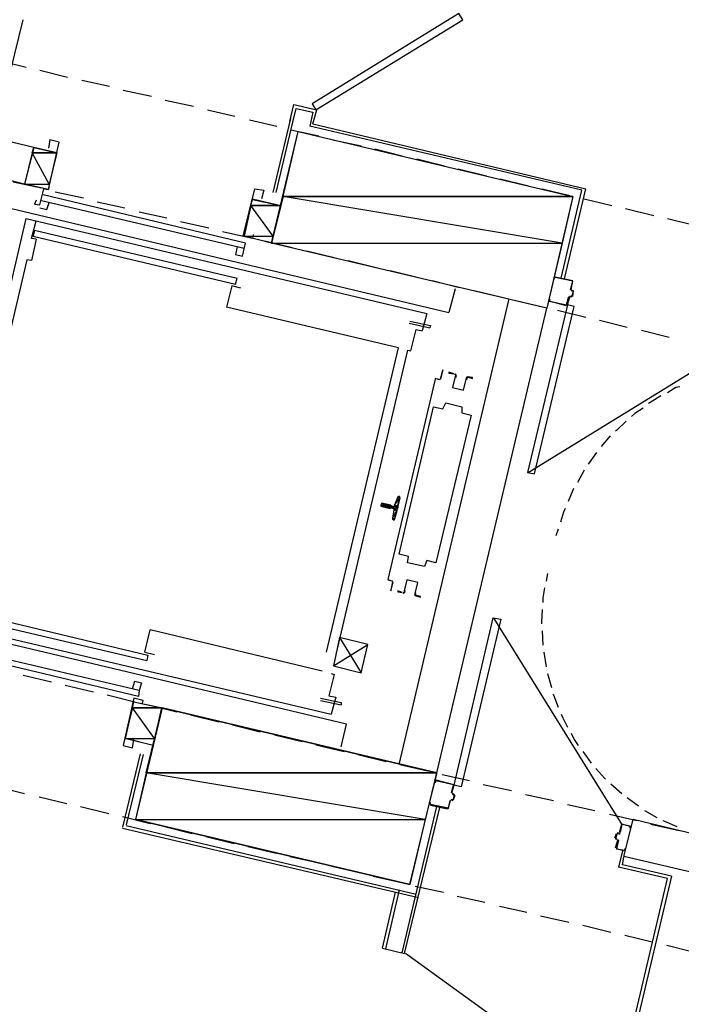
# Model space of a CAD drawing. Header units: feet. Extents: x -79 to 198, y -22 to 181.
# Tile 107 of 256: x 70 to 81, y 47 to 64. Entities that reach past the tile are written whole.
import ezdxf

# ---------------------------------------------------------------- set-up
doc = ezdxf.new("R2010")
doc.units = ezdxf.units.FT
for name, color, linetype in [('A-LINEA', 7, 'CONTINUOUS'), ('A-LINEA-FINA', 9, 'CONTINUOUS'), ('A-MURO-CONCRETO', 8, 'CONTINUOUS')]:
    doc.layers.add(name, color=color, linetype=linetype)

msp = doc.modelspace()

# ---------------------------------------------------------------- linework, layer by layer
at = {"layer": 'A-LINEA'}
for p, q in [((69.4667, 62.9511), (69.76, 64.1644)), ((69.32, 63.4578), (69.8133, 63.3378)), ((70.0533, 63.2844), (70.5333, 63.1644)), ((70.7867, 63.1111), (71.2667, 63.0044)), ((71.5067, 62.9378), (72, 62.8311)), ((72.24, 62.7644), (72.7333, 62.6578)), ((74.4133, 62.3911), (74.48, 62.6844)), ((74.48, 62.6844), (74.88, 62.5911)), ((72.9733, 62.5911), (73.4533, 62.4844)), ((74.4667, 62.3778), (74.52, 62.6178)), ((74.8133, 62.3511), (74.88, 62.5911)), ((73.7067, 62.4178), (74.1867, 62.3111)), ((74.12, 61.1511), (74.4267, 62.4444)), ((74.1733, 61.1511), (74.4667, 62.3778)), ((74.8133, 62.3511), (79.5733, 61.2178)), ((69.9467, 61.9378), (68.5867, 62.2578)), ((74.4267, 62.2444), (74.92, 62.1378)), ((79.5067, 61.1911), (74.76, 62.3111)), ((75.16, 62.0711), (75.6533, 61.9644)), ((69.9467, 61.9378), (69.7867, 61.2978)), ((70.3467, 61.8444), (69.9467, 61.9378)), ((70.2, 61.2044), (70.3467, 61.8444)), ((75.8933, 61.9111), (76.3733, 61.7911)), ((76.6267, 61.7378), (77.1067, 61.6178)), ((69.7867, 61.2978), (68.44, 61.6178)), ((77.3467, 61.5644), (77.84, 61.4444)), ((69.5867, 61.3378), (70.08, 61.2311)), ((70.2, 61.2044), (69.7867, 61.2978)), ((78.08, 61.3911), (78.5733, 61.2711)), ((70.32, 61.1644), (70.8133, 61.0578)), ((78.8133, 61.2178), (79.2933, 61.0978)), ((79.1467, 59.6578), (79.5067, 61.1911)), ((79.2, 59.6444), (79.5733, 61.2178)), ((73.6133, 60.1778), (70.08, 61.0044)), ((73.64, 60.2711), (70.1067, 61.1111)), ((71.0533, 60.9911), (71.5333, 60.8844)), ((79.5467, 61.0444), (80.0267, 60.9244)), ((69.28, 60.9378), (77.1867, 59.0578)), ((71.7867, 60.8178), (72.2667, 60.7111)), ((80.2667, 60.8711), (80.76, 60.7511)), ((68.12, 53.5244), (69.8133, 60.6978)), ((69.8133, 60.6978), (76.8, 59.0444)), ((69.9067, 60.3511), (69.9867, 60.6578)), ((72.5067, 60.6444), (73, 60.5378)), ((81, 60.6978), (81.4933, 60.5778)), ((69.96, 60.4978), (69.9333, 60.3911)), ((69.96, 60.4978), (73.4933, 59.6578)), ((73.24, 60.4711), (73.7333, 60.3644)), ((69.9867, 60.3378), (69.9067, 60.3511)), ((69.9333, 60.3911), (73.4667, 59.5511)), ((73.9733, 60.3111), (74.4533, 60.1911)), ((73.4933, 60.2044), (73.4667, 60.0711)), ((74.7067, 60.1378), (75.1867, 60.0178)), ((69.8267, 59.9778), (68.4933, 54.3378)), ((75.4267, 59.9644), (75.92, 59.8444)), ((76.16, 59.7911), (76.6533, 59.6711)), ((73.4667, 59.5511), (73.4933, 59.6578)), ((76.8933, 59.6178), (77.3733, 59.4978)), ((79.04, 59.6844), (79.3467, 59.6178)), ((79.04, 59.6711), (79.04, 59.6711)), ((77.2933, 59.4711), (77.1867, 59.0578)), ((77.6267, 59.4444), (78.1067, 59.3244)), ((79.32, 59.4444), (79.36, 59.4444)), ((79.3205, 59.4557), (79.3354, 59.4316)), ((79.3333, 59.4578), (79.3333, 59.4578)), ((76.32, 51.1778), (78.24, 59.2978)), ((78.3467, 59.2711), (78.84, 59.1511)), ((79.3046, 59.3372), (79.2805, 59.3224)), ((79.3333, 59.3244), (79.2933, 59.3378)), ((79.3333, 59.3378), (79.3333, 59.3378)), ((76.3067, 58.4444), (73.3067, 59.1511)), ((76.9733, 51.0311), (78.8933, 59.1378)), ((79.08, 59.0978), (79.5733, 58.9778)), ((79.24, 59.1911), (79.24, 59.1911)), ((76.8, 59.0444), (76.72, 58.7378)), ((79.8133, 58.9244), (80.2933, 58.8044)), ((76.4933, 58.8711), (76.8533, 58.7911)), ((80.5467, 58.7511), (81.0267, 58.6311)), ((75.0533, 53.1378), (76.3067, 58.4444)), ((76.4667, 58.4044), (75.2133, 53.0978)), ((78.5709, 56.2715), (82.1859, 58.4922)), ((76.9467, 57.8978), (76.9467, 57.8978)), ((80, 56.9111), (79.84, 56.7244)), ((79.76, 56.6178), (79.6133, 56.4178)), ((79.5467, 56.3111), (79.4267, 56.0978)), ((76.2933, 55.8444), (76.24, 55.6978)), ((76.3179, 55.8439), (76.2942, 55.8304)), ((76.1733, 55.6978), (76.1733, 55.6978)), ((76.2267, 55.6711), (76.1733, 55.6844)), ((76.1733, 55.6578), (76.2133, 55.6444)), ((76.1733, 55.6444), (76.1733, 55.6444)), ((76.1867, 55.6978), (76.1867, 55.6978)), ((76.2267, 55.6178), (76.2, 55.4711)), ((76.2136, 55.4677), (76.2287, 55.445)), ((79.0933, 55.2844), (79.0533, 55.1644)), ((78.9067, 54.5111), (78.88, 54.3778)), ((76.2, 54.3778), (76.12, 54.3911)), ((68.4133, 53.9244), (71.9333, 53.0844)), ((68.3867, 53.8178), (71.92, 52.9911)), ((75.4, 51.8844), (68.1467, 53.6044)), ((68.16, 53.6978), (75.1333, 52.0578)), ((80.2126, 50.1189), (77.9758, 53.724)), ((71.88, 53.1378), (71.9733, 53.5244)), ((74.9733, 52.8044), (71.9733, 53.5244)), ((78.8133, 53.5111), (78.8267, 53.2578)), ((71.7867, 52.4711), (68.2667, 53.2978)), ((75.1733, 52.8978), (75.7733, 53.2711)), ((71.7733, 52.3644), (68.24, 53.2044)), ((71.88, 53.1378), (72.0533, 53.0978)), ((71.9333, 53.0844), (71.92, 52.9911)), ((78.84, 53.1378), (78.88, 52.8844)), ((69.76, 52.7378), (70.2533, 52.6178)), ((75.1867, 52.7511), (75.0933, 52.3778)), ((75.1333, 52.7644), (75.1867, 52.7511)), ((78.9067, 52.7644), (78.9733, 52.5244)), ((70.4933, 52.5644), (70.9867, 52.4444)), ((71.6667, 52.4978), (71.7067, 52.6311)), ((71.2267, 52.3911), (71.7067, 52.2711)), ((71.5467, 51.6311), (71.6933, 52.2711)), ((71.9467, 52.2178), (72.44, 52.0978)), ((74.9467, 52.3378), (75.3067, 52.2578)), ((74.9467, 52.2978), (75.3067, 52.2178)), ((75.3067, 52.2578), (75.3067, 52.2178)), ((72.68, 52.0444), (73.1733, 51.9244)), ((73.4133, 51.8711), (73.8933, 51.7511)), ((75.3067, 51.4844), (75.4, 51.8844)), ((74.1467, 51.6978), (74.6267, 51.5778)), ((74.8667, 51.5244), (75.36, 51.4044)), ((71.8, 51.3644), (71.4933, 50.0844)), ((71.8533, 51.3511), (71.56, 50.1244)), ((75.6, 51.3511), (76.0933, 51.2311)), ((76.3333, 51.1778), (76.8133, 51.0711)), ((77.0667, 51.0044), (77.5467, 50.8978)), ((76.96, 50.8978), (76.96, 50.8978)), ((77.24, 50.6844), (77.28, 50.8178)), ((77.7867, 50.8311), (78.28, 50.7244)), ((80.0133, 50.8444), (80.2, 50.6711)), ((69.3067, 50.7911), (69.7867, 50.6711)), ((77.2405, 50.6824), (77.2554, 50.6583)), ((77.2533, 50.6844), (77.2533, 50.6844)), ((77.2667, 50.5644), (77.2933, 50.6444)), ((78.52, 50.6578), (79.0133, 50.5511)), ((70.04, 50.6178), (70.52, 50.4978)), ((76.8667, 50.4844), (76.8667, 50.4844)), ((77.1733, 50.4044), (77.2133, 50.5511)), ((77.2379, 50.5639), (77.2139, 50.549)), ((77.2267, 50.5644), (77.2533, 50.5511)), ((77.2267, 50.5511), (77.2267, 50.5511)), ((77.2533, 50.5644), (77.2533, 50.5644)), ((79.2533, 50.4844), (79.7333, 50.3778)), ((80.2933, 50.6044), (80.4933, 50.4578)), ((70.76, 50.4444), (71.2533, 50.3244)), ((76.3733, 47.8978), (76.9733, 50.4444)), ((76.4133, 47.8844), (77.0267, 50.4311)), ((76.8667, 50.4711), (77.16, 50.4044)), ((77.1733, 50.4178), (77.1733, 50.4178)), ((79.9867, 50.3111), (80.4667, 50.2044)), ((80.6, 50.3778), (80.8133, 50.2578)), ((71.4933, 50.2711), (71.9733, 50.1511)), ((80.2133, 50.1378), (80.3467, 50.1111)), ((80.24, 49.5778), (80.4, 50.2178)), ((81.8533, 49.8711), (80.4, 50.2178)), ((80.7067, 50.1378), (81.2, 50.0311)), ((71.4933, 50.0711), (76.6533, 48.8578)), ((76.6133, 48.9111), (71.56, 50.1111)), ((72.2267, 50.0978), (72.7067, 49.9778)), ((80.08, 49.8978), (80.1067, 49.9778)), ((80.12, 49.9911), (80.1467, 49.9778)), ((80.12, 49.9778), (80.12, 49.9778)), ((80.1467, 49.9911), (80.1467, 49.9911)), ((80.1487, 49.965), (80.1728, 49.9798)), ((80.3467, 50.0978), (80.3467, 50.0978)), ((72.9467, 49.9244), (73.44, 49.8044)), ((80.0933, 49.7244), (80.1333, 49.8578)), ((80.12, 49.8578), (80.12, 49.8578)), ((80.1461, 49.8465), (80.1313, 49.8706)), ((73.68, 49.7511), (74.1733, 49.6311)), ((80.2133, 49.6711), (80.1467, 49.3911)), ((80.2533, 49.6844), (80.2533, 49.6844)), ((74.4133, 49.5778), (74.8933, 49.4711)), ((81.7067, 49.2311), (80.24, 49.5778)), ((75.1467, 49.4044), (75.6267, 49.2978)), ((75.8667, 49.2311), (76.36, 49.1244)), ((81.0667, 49.2311), (79.76, 43.6978)), ((76.0267, 47.9778), (76.2533, 48.9511)), ((76.32, 48.9911), (76.08, 47.9644)), ((76.6, 49.0578), (77.0933, 48.9511)), ((77.3333, 48.8844), (77.8133, 48.7778)), ((78.0667, 48.7111), (78.5467, 48.6044)), ((78.7867, 48.5378), (79.28, 48.4311)), ((79.52, 48.3778), (80.0133, 48.2578)), ((80.2533, 48.2044), (80.7333, 48.0844)), ((76.0267, 47.9778), (76.4133, 47.8844)), ((80.9867, 48.0311), (81.4, 47.9244)), ((78.2892, 46.5394), (76.4322, 47.8837))]:
    msp.add_line(p, q, dxfattribs=at)
for points in [[(74.8667, 62.5911), (77.4267, 64.1644), (77.36, 64.2711), (74.8, 62.6978), (74.8667, 62.5911)], [(74.52, 62.6178), (74.8133, 62.5511), (74.76, 62.3111)], [(79.3467, 61.0844), (78.8933, 59.1378), (74.0933, 60.2711), (74.56, 62.2178), (79.3467, 61.0844)], [(69.9867, 61.0178), (69.96, 60.9511), (70.0533, 60.9378), (70.12, 61.2178), (70.2, 61.2044), (70.3867, 62.0311), (70.2267, 62.0711), (70.2, 61.9244)], [(73.7733, 60.4178), (73.76, 60.3511), (73.6, 60.3911), (73.8, 61.2178), (73.96, 61.1911), (73.92, 61.0444)], [(70.0533, 60.8844), (70.1733, 60.8578), (70.2133, 60.9778)], [(73.76, 61.0444), (74.2533, 60.9244), (74.0933, 60.2711), (73.6133, 60.3911)], [(69.9867, 60.3378), (69.9067, 59.9644), (69.8267, 59.9778)], [(73.4667, 60.0711), (73.5867, 60.0444), (73.64, 60.2711)], [(79.3067, 59.4578), (79.3467, 59.6044), (79.04, 59.6711), (79.0267, 59.6578), (79.0267, 59.6844)], [(79.32, 59.4578), (79.3467, 59.6044), (79.3467, 59.6044)], [(73.56, 59.4844), (73.4, 59.5244), (73.3067, 59.1511)], [(79.3067, 59.3511), (79.3333, 59.3378), (79.36, 59.4311), (79.32, 59.4444)], [(79.3467, 59.3378), (79.36, 59.4311), (79.36, 59.4311)], [(78.9333, 59.2711), (78.9333, 59.2844), (78.9467, 59.2844), (78.9333, 59.2578), (79.24, 59.1911), (79.28, 59.3378)], [(79.24, 59.1778), (78.9333, 59.2578), (78.9333, 59.2578)], [(79.2533, 59.1911), (79.2933, 59.3244), (79.2933, 59.3244)], [(79.2533, 59.1911), (78.56, 56.2711), (78.68, 56.2444), (79.3733, 59.1644), (79.2533, 59.1911)], [(76.5067, 58.9111), (76.8667, 58.8311), (76.8533, 58.7911)], [(76.4667, 58.4044), (76.52, 58.3911), (76.6133, 58.7644), (76.72, 58.7378)], [(77.0267, 57.8844), (76.9467, 57.9111), (77.04, 57.8978), (77.08, 58.0578), (77.04, 57.8978), (77.04, 57.8978)], [(76.9467, 57.8978), (76.12, 54.4044), (76.2, 54.3778)], [(76.9467, 57.8978), (76.9467, 57.8978), (76.12, 54.4044), (76.12, 54.4044)], [(77.28, 57.9911), (77.1867, 58.0178), (77.1867, 58.0044), (77.28, 57.9911)], [(77.2931, 57.9435), (77.2476, 57.7509), (77.4402, 57.7053), (77.4858, 57.8979)], [(77.2931, 57.9435), (77.2476, 57.7509), (77.4402, 57.7053), (77.4858, 57.8979)], [(77.2973, 57.9408), (77.3064, 57.9609), (77.2915, 57.9772)], [(77.3043, 57.9295), (77.3196, 57.963), (77.2947, 57.9901)], [(77.5207, 57.937), (77.4863, 57.9239), (77.4849, 57.8871)], [(77.5177, 57.924), (77.4971, 57.9161), (77.4962, 57.8941)], [(77.5067, 57.9378), (77.6, 57.9111), (77.6, 57.9244), (77.5067, 57.9378)], [(81.2133, 57.7644), (81.1467, 57.7511), (81, 57.6578)], [(80.88, 57.6044), (80.7733, 57.5378), (80.6667, 57.4711)], [(77.5733, 57.2711), (76.96, 54.6978), (76.8, 54.7378), (76.76, 54.6311), (76.4667, 54.6978), (76.48, 54.8044), (76.32, 54.8444), (76.92, 57.4178), (77.08, 57.3778), (77.1333, 57.4844), (77.4133, 57.4178), (77.4133, 57.3111), (77.5733, 57.2711)], [(80.5733, 57.3911), (80.4267, 57.2978), (80.3733, 57.2444)], [(80.28, 57.1644), (80.1067, 57.0044), (80.0933, 56.9911)], [(79.36, 55.9911), (79.3467, 55.9644), (79.2667, 55.7644)], [(76.2267, 55.4444), (76.24, 55.4444), (76.3333, 55.8444), (76.32, 55.8578)], [(76.1733, 55.6978), (76.0133, 55.7378), (76, 55.6844), (76.16, 55.6444)], [(76.2395, 55.6198), (76.237, 55.635), (76.2246, 55.6439)], [(76.2287, 55.6716), (76.2438, 55.6741), (76.2528, 55.6865)], [(79.2133, 55.6444), (79.1867, 55.5778), (79.1333, 55.4044)], [(76.2, 54.3644), (76.2, 54.3644), (76.1733, 54.2178), (76.1733, 54.2044), (76.2133, 54.3644)], [(76.6003, 54.1587), (76.6458, 54.3513), (76.4531, 54.3969), (76.4075, 54.2043)], [(76.6003, 54.1587), (76.6458, 54.3513), (76.4531, 54.3969), (76.4075, 54.2043)], [(78.8533, 54.2578), (78.8267, 54.0844), (78.8267, 54.0044)], [(76.3733, 54.1778), (76.2933, 54.2044), (76.2933, 54.1911), (76.3733, 54.1778)], [(76.386, 54.1653), (76.4204, 54.1783), (76.4218, 54.2151)], [(76.3889, 54.1783), (76.4096, 54.1861), (76.4104, 54.2082)], [(76.6023, 54.1727), (76.5871, 54.1392), (76.612, 54.1121)], [(76.6, 54.1244), (76.6933, 54.0978), (76.6933, 54.1111), (76.6133, 54.1244)], [(76.6094, 54.1614), (76.6003, 54.1413), (76.6152, 54.125)], [(77.28, 50.8178), (77.96, 53.7378), (78.0933, 53.7111), (77.4, 50.7911), (77.28, 50.8178)], [(78.8133, 53.8844), (78.8, 53.6578), (78.8, 53.6311)], [(75.28, 53.3911), (75.6533, 52.7778), (75.7733, 53.2711), (75.28, 53.3911), (75.1733, 52.8978), (75.6533, 52.7778)], [(71.7067, 52.6311), (71.8267, 52.6044), (71.7867, 52.4711), (71.7733, 52.3644)], [(75.0933, 52.3778), (75.2133, 52.3511), (75.1333, 52.0578)], [(79, 52.4044), (79.0133, 52.3911), (79.0933, 52.1778)], [(71.84, 52.2444), (71.8533, 52.2978), (71.6933, 52.3378), (71.5067, 51.5111), (71.6667, 51.4711), (71.6933, 51.6178)], [(71.6933, 52.2711), (72.1867, 52.1644), (72.0267, 51.5111), (71.5467, 51.6311)], [(76.9733, 51.0311), (72.1867, 52.1644), (71.72, 50.2178), (76.5067, 49.0844), (76.9733, 51.0311)], [(79.1467, 52.0578), (79.1733, 51.9911), (79.2533, 51.8311)], [(79.32, 51.7244), (79.3733, 51.6178), (79.44, 51.5111)], [(79.52, 51.4044), (79.6267, 51.2578), (79.6667, 51.2044)], [(79.7467, 51.1111), (79.9067, 50.9378), (79.92, 50.9244)], [(76.9467, 50.8978), (76.9467, 50.8711), (76.96, 50.8711), (76.96, 50.8978), (77.2667, 50.8311), (77.2267, 50.6844)], [(76.96, 50.9111), (77.2667, 50.8311), (77.2667, 50.8311)], [(77.2533, 50.6578), (77.28, 50.6578), (77.2533, 50.5644), (77.2267, 50.5644)], [(77.2533, 50.6711), (77.28, 50.6578), (77.28, 50.6578)], [(77.2, 50.5511), (77.1733, 50.4178), (76.8667, 50.4844), (76.8667, 50.5111), (76.8533, 50.5111), (76.8533, 50.4844)], [(80.16, 49.9911), (80.2, 50.1378), (80.2, 50.1378)], [(80.36, 50.0978), (80.3467, 50.0711), (80.3467, 50.0978), (80.2, 50.1378), (80.1733, 49.9911)], [(80.92, 50.2044), (80.9467, 50.1911), (81.16, 50.0978)], [(80.1467, 49.9778), (80.12, 49.9778), (80.0933, 49.8844), (80.12, 49.8844)], [(80.12, 49.8711), (80.0933, 49.8844), (80.0933, 49.8844)], [(80.1467, 49.8578), (80.1067, 49.7111), (80.2533, 49.6844), (80.2533, 49.7111), (80.2667, 49.7111), (80.2533, 49.6844)], [(80.24, 49.6711), (80.1067, 49.7111), (80.1067, 49.7111)], [(81.0667, 49.2311), (80.2133, 49.4311), (80.24, 49.5644)], [(79.72, 43.7644), (81, 49.1911), (80.1467, 49.3911)]]:
    msp.add_lwpolyline(points, dxfattribs=at)
at = {"layer": 'A-LINEA-FINA'}
for p, q in [((76.3333, 55.8311), (76.2933, 55.8444)), ((76.3333, 55.8444), (76.2933, 55.8444)), ((76.3333, 55.8444), (76.3067, 55.8578)), ((76.16, 55.6578), (76, 55.6844)), ((76.1733, 55.6978), (76.0133, 55.7378)), ((76.1733, 55.6844), (76.0133, 55.7244)), ((76.1733, 55.6978), (76.0133, 55.7244)), ((76.28, 55.6311), (76.2267, 55.6444)), ((76.28, 55.6178), (76.2267, 55.6311)), ((76.2933, 55.6711), (76.24, 55.6844)), ((76.24, 55.4578), (76.2, 55.4711)), ((76.24, 55.4578), (76.2, 55.4578)), ((76.24, 55.4444), (76.2133, 55.4578)), ((76.24, 55.4444), (76.2133, 55.4578)), ((76.24, 55.4444), (76.2133, 55.4444)), ((76.24, 55.4444), (76.2133, 55.4444)), ((76.24, 55.4444), (76.2267, 55.4444))]:
    msp.add_line(p, q, dxfattribs=at)
for points in [[(76.24, 55.6978), (76.3333, 55.8311), (76.2933, 55.8444), (76.24, 55.6978)], [(76.2933, 55.6844), (76.24, 55.6978), (76.3333, 55.8311), (76.2933, 55.6844)], [(76.2933, 55.8444), (76.3333, 55.8311), (76.3333, 55.8311), (76.2933, 55.8444)], [(76.3333, 55.8311), (76.3333, 55.8311), (76.2933, 55.8444), (76.3333, 55.8311)], [(76.3333, 55.8311), (76.2933, 55.8444), (76.3333, 55.8311), (76.3333, 55.8311), (76.3333, 55.8311)], [(76.3333, 55.8444), (76.3333, 55.8444), (76.2933, 55.8444), (76.3333, 55.8444)], [(76.3333, 55.8444), (76.2933, 55.8444), (76.3333, 55.8311), (76.3333, 55.8444), (76.3333, 55.8444)], [(76.2933, 55.8444), (76.3333, 55.8444), (76.3067, 55.8444), (76.2933, 55.8444)], [(76.3333, 55.8444), (76.3067, 55.8444), (76.3067, 55.8578), (76.3333, 55.8444), (76.3333, 55.8444)], [(76.3333, 55.8444), (76.3333, 55.8444), (76.3067, 55.8578), (76.3333, 55.8444)], [(76.3067, 55.8578), (76.3333, 55.8444), (76.3333, 55.8444), (76.3067, 55.8578)], [(76.3333, 55.8444), (76.3333, 55.8444), (76.3067, 55.8578), (76.3333, 55.8444)], [(76.3333, 55.8444), (76.3067, 55.8578), (76.32, 55.8578), (76.3333, 55.8444), (76.3333, 55.8444)], [(76.3067, 55.8578), (76.3333, 55.8444), (76.3333, 55.8444), (76.3067, 55.8578), (76.3067, 55.8578)], [(76.3067, 55.8444), (76.3333, 55.8444), (76.3333, 55.8444), (76.3067, 55.8444)], [(76, 55.6978), (76.2933, 55.6578), (76.0133, 55.7244), (76, 55.6978), (76, 55.6978)], [(76, 55.6844), (76.16, 55.6578), (76, 55.6978), (76, 55.6844), (76, 55.6844)], [(76, 55.6978), (76.16, 55.6578), (76.16, 55.6578), (76, 55.6978)], [(76.16, 55.6578), (76.16, 55.6578), (76, 55.6978), (76.16, 55.6578), (76.16, 55.6578)], [(76, 55.6978), (76.16, 55.6578), (76.16, 55.6578), (76, 55.6978)], [(76.16, 55.6578), (76.16, 55.6578), (76, 55.6978), (76.16, 55.6578), (76.16, 55.6578)], [(76.1733, 55.6578), (76.1733, 55.6578), (76, 55.6978), (76.1733, 55.6578)], [(76.1733, 55.6578), (76, 55.6978), (76.16, 55.6578), (76.1733, 55.6578), (76.1733, 55.6578)], [(76, 55.6978), (76.1733, 55.6578), (76.1733, 55.6578), (76, 55.6978)], [(76.1733, 55.6578), (76.1733, 55.6578), (76, 55.6978), (76.1733, 55.6578), (76.1733, 55.6578)], [(76, 55.6978), (76.1733, 55.6578), (76.1733, 55.6578), (76, 55.6978)], [(76.1733, 55.6578), (76.1733, 55.6578), (76, 55.6978), (76.1733, 55.6578), (76.1733, 55.6578)], [(76, 55.6978), (76.1733, 55.6578), (76.1733, 55.6578), (76, 55.6978)], [(76.1733, 55.6578), (76.1733, 55.6578), (76, 55.6978), (76.1733, 55.6578), (76.1733, 55.6578)], [(76.28, 55.6311), (76, 55.6978), (76.2933, 55.6578), (76.28, 55.6311)], [(76, 55.6844), (76.16, 55.6444), (76.16, 55.6444), (76, 55.6844)], [(76.16, 55.6444), (76.16, 55.6444), (76, 55.6844), (76.16, 55.6444), (76.16, 55.6444)], [(76.16, 55.6578), (76.16, 55.6578), (76, 55.6844), (76.16, 55.6578)], [(76.16, 55.6578), (76, 55.6844), (76.16, 55.6444), (76.16, 55.6578), (76.16, 55.6578)], [(76.0133, 55.7244), (76.1733, 55.6978), (76.0133, 55.7378), (76.0133, 55.7244)], [(76.0133, 55.7378), (76.1733, 55.6978), (76.1733, 55.6978), (76.0133, 55.7378), (76.0133, 55.7378)], [(76.0133, 55.7378), (76.1733, 55.6978), (76.1733, 55.6978), (76.0133, 55.7378)], [(76.1733, 55.6978), (76.1733, 55.6978), (76.0133, 55.7378), (76.1733, 55.6978), (76.1733, 55.6978)], [(76.0133, 55.7378), (76.1733, 55.6978), (76.1733, 55.6978), (76.0133, 55.7378)], [(76.1733, 55.6978), (76.1733, 55.6978), (76.0133, 55.7378), (76.1733, 55.6978), (76.1733, 55.6978)], [(76.0133, 55.7244), (76.1733, 55.6844), (76.1733, 55.6844), (76.0133, 55.7244)], [(76.1733, 55.6844), (76.1733, 55.6844), (76.0133, 55.7244), (76.1733, 55.6844), (76.1733, 55.6844)], [(76.0133, 55.7244), (76.1733, 55.6844), (76.1733, 55.6844), (76.0133, 55.7244)], [(76.1733, 55.6844), (76.1733, 55.6844), (76.0133, 55.7244), (76.1733, 55.6844), (76.1733, 55.6844)], [(76.0133, 55.7244), (76.1733, 55.6844), (76.1733, 55.6844), (76.0133, 55.7244)], [(76.1733, 55.6844), (76.1733, 55.6844), (76.0133, 55.7244), (76.1733, 55.6844)], [(76.0133, 55.7244), (76.1733, 55.6844), (76.1733, 55.6844), (76.0133, 55.7244), (76.0133, 55.7244)], [(76.1733, 55.6978), (76.1733, 55.6978), (76.0133, 55.7244), (76.1733, 55.6978)], [(76.1733, 55.6978), (76.0133, 55.7244), (76.1733, 55.6844), (76.1733, 55.6978), (76.1733, 55.6978)], [(76.2267, 55.6444), (76.28, 55.6311), (76.2133, 55.6444), (76.2267, 55.6444), (76.2267, 55.6444)], [(76.2133, 55.6444), (76.28, 55.6311), (76.28, 55.6311), (76.2133, 55.6444)], [(76.28, 55.6311), (76.28, 55.6311), (76.2133, 55.6444), (76.28, 55.6311), (76.28, 55.6311)], [(76.2267, 55.6711), (76.2933, 55.6711), (76.24, 55.6844), (76.2267, 55.6711), (76.2267, 55.6711)], [(76.2267, 55.6711), (76.2933, 55.6578), (76.2933, 55.6578), (76.2267, 55.6711)], [(76.2933, 55.6578), (76.2933, 55.6578), (76.2267, 55.6711), (76.2933, 55.6578), (76.2933, 55.6578)], [(76.2267, 55.6711), (76.2933, 55.6578), (76.2933, 55.6578), (76.2267, 55.6711)], [(76.2933, 55.6578), (76.2933, 55.6578), (76.2267, 55.6711), (76.2933, 55.6578), (76.2933, 55.6578)], [(76.2267, 55.6711), (76.2933, 55.6578), (76.2933, 55.6578), (76.2267, 55.6711)], [(76.2933, 55.6578), (76.2933, 55.6578), (76.2267, 55.6711), (76.2933, 55.6578), (76.2933, 55.6578)], [(76.2933, 55.6578), (76.2267, 55.6711), (76.2933, 55.6711), (76.2933, 55.6578)], [(76.2267, 55.6311), (76.28, 55.6311), (76.2267, 55.6444), (76.2267, 55.6311), (76.2267, 55.6311)], [(76.2267, 55.6444), (76.28, 55.6311), (76.28, 55.6311), (76.2267, 55.6444)], [(76.28, 55.6311), (76.28, 55.6311), (76.2267, 55.6444), (76.28, 55.6311), (76.28, 55.6311)], [(76.2267, 55.6444), (76.28, 55.6311), (76.28, 55.6311), (76.2267, 55.6444)], [(76.28, 55.6311), (76.28, 55.6311), (76.2267, 55.6444), (76.28, 55.6311), (76.28, 55.6311)], [(76.2267, 55.6178), (76.28, 55.6178), (76.2267, 55.6311), (76.2267, 55.6178)], [(76.2267, 55.6311), (76.28, 55.6178), (76.28, 55.6178), (76.2267, 55.6311)], [(76.28, 55.6178), (76.28, 55.6178), (76.2267, 55.6311), (76.28, 55.6178)], [(76.28, 55.6178), (76.2267, 55.6311), (76.28, 55.6178), (76.28, 55.6178), (76.28, 55.6178)], [(76.2267, 55.6311), (76.28, 55.6178), (76.28, 55.6178), (76.2267, 55.6311)], [(76.28, 55.6178), (76.28, 55.6178), (76.2267, 55.6311), (76.28, 55.6178), (76.28, 55.6178)], [(76.28, 55.6178), (76.2267, 55.6311), (76.28, 55.6311), (76.28, 55.6178)], [(76.24, 55.6844), (76.2933, 55.6844), (76.24, 55.6978), (76.24, 55.6844), (76.24, 55.6844)], [(76.24, 55.6844), (76.2933, 55.6711), (76.2933, 55.6711), (76.24, 55.6844)], [(76.2933, 55.6711), (76.2933, 55.6711), (76.24, 55.6844), (76.2933, 55.6711), (76.2933, 55.6711)], [(76.24, 55.6844), (76.2933, 55.6711), (76.2933, 55.6711), (76.24, 55.6844)], [(76.2933, 55.6711), (76.2933, 55.6711), (76.24, 55.6844), (76.2933, 55.6711), (76.2933, 55.6711)], [(76.24, 55.6844), (76.2933, 55.6711), (76.2933, 55.6711), (76.24, 55.6844)], [(76.2933, 55.6711), (76.2933, 55.6711), (76.24, 55.6844), (76.2933, 55.6711)], [(76.24, 55.6844), (76.2933, 55.6711), (76.2933, 55.6711), (76.24, 55.6844), (76.24, 55.6844)], [(76.2933, 55.6711), (76.24, 55.6844), (76.2933, 55.6844), (76.2933, 55.6711)], [(76.2, 55.4711), (76.28, 55.6044), (76.2267, 55.6178), (76.2, 55.4711), (76.2, 55.4711)], [(76.24, 55.4578), (76.2, 55.4711), (76.28, 55.6044), (76.24, 55.4578)], [(76.2, 55.4578), (76.24, 55.4578), (76.2, 55.4711), (76.2, 55.4578)], [(76.2, 55.4711), (76.24, 55.4578), (76.24, 55.4578), (76.2, 55.4711), (76.2, 55.4711)], [(76.2133, 55.4578), (76.24, 55.4444), (76.2, 55.4578), (76.2133, 55.4578), (76.2133, 55.4578)], [(76.24, 55.4578), (76.24, 55.4578), (76.2, 55.4578), (76.24, 55.4578)], [(76.24, 55.4578), (76.2, 55.4578), (76.24, 55.4444), (76.24, 55.4578), (76.24, 55.4578)], [(76.2133, 55.4444), (76.24, 55.4444), (76.2133, 55.4578), (76.2133, 55.4444)], [(76.2133, 55.4578), (76.24, 55.4444), (76.24, 55.4444), (76.2133, 55.4578), (76.2133, 55.4578)], [(76.28, 55.6044), (76.2267, 55.6178), (76.28, 55.6178), (76.28, 55.6044)], [(76.2267, 55.4444), (76.24, 55.4444), (76.2133, 55.4444), (76.2267, 55.4444)], [(76.2133, 55.4444), (76.24, 55.4444), (76.24, 55.4444), (76.2133, 55.4444), (76.2133, 55.4444)]]:
    msp.add_lwpolyline(points, dxfattribs=at)
at = {"layer": 'A-MURO-CONCRETO'}
for points in [[(74.56, 62.2178), (79.3467, 61.0844), (74.2933, 61.0844), (74.56, 62.2178), (74.56, 62.2178)], [(69.92, 61.8444), (69.7867, 61.2978), (70.2133, 61.2978), (69.92, 61.8444)], [(69.9467, 61.9378), (70.3467, 61.8444), (69.92, 61.8444), (69.9467, 61.9378), (69.9467, 61.9378)], [(69.92, 61.8444), (70.3467, 61.8444), (70.2133, 61.2978), (69.92, 61.8444), (69.92, 61.8444)], [(69.7867, 61.2978), (70.2133, 61.2978), (70.2, 61.2044), (69.7867, 61.2978), (69.7867, 61.2978)], [(73.76, 61.0311), (74.2533, 60.9244), (73.7333, 60.9244), (73.76, 61.0311), (73.76, 61.0311)], [(74.2933, 61.0844), (74.0933, 60.2711), (79.16, 60.2711), (74.2933, 61.0844)], [(74.2933, 61.0844), (79.3467, 61.0844), (79.16, 60.2711), (74.2933, 61.0844), (74.2933, 61.0844)], [(73.7333, 60.9244), (73.6133, 60.3911), (74.12, 60.3911), (73.7333, 60.9244)], [(73.7333, 60.9244), (74.2533, 60.9244), (74.12, 60.3911), (73.7333, 60.9244), (73.7333, 60.9244)], [(73.6133, 60.3911), (74.12, 60.3911), (74.0933, 60.2711), (73.6133, 60.3911), (73.6133, 60.3911)], [(74.0933, 60.2711), (79.16, 60.2711), (78.8933, 59.1378), (74.0933, 60.2711), (74.0933, 60.2711)], [(71.6933, 52.2711), (72.1733, 52.1644), (71.6667, 52.1644), (71.6933, 52.2711), (71.6933, 52.2711)], [(71.6667, 52.1644), (71.5333, 51.6311), (72.0533, 51.6311), (71.6667, 52.1644)], [(71.6667, 52.1644), (72.1733, 52.1644), (72.0533, 51.6311), (71.6667, 52.1644), (71.6667, 52.1644)], [(72.1867, 52.1644), (76.9733, 51.0311), (71.9067, 51.0311), (72.1867, 52.1644), (72.1867, 52.1644)], [(71.5333, 51.6311), (72.0533, 51.6311), (72.0267, 51.5111), (71.5333, 51.6311), (71.5333, 51.6311)], [(71.9067, 51.0311), (71.72, 50.2178), (76.7733, 50.2178), (71.9067, 51.0311)], [(71.9067, 51.0311), (76.9733, 51.0311), (76.7733, 50.2178), (71.9067, 51.0311), (71.9067, 51.0311)], [(71.72, 50.2178), (76.7733, 50.2178), (76.5067, 49.0844), (71.72, 50.2178), (71.72, 50.2178)]]:
    msp.add_lwpolyline(points, dxfattribs=at)

doc.saveas('drawing.dxf')
